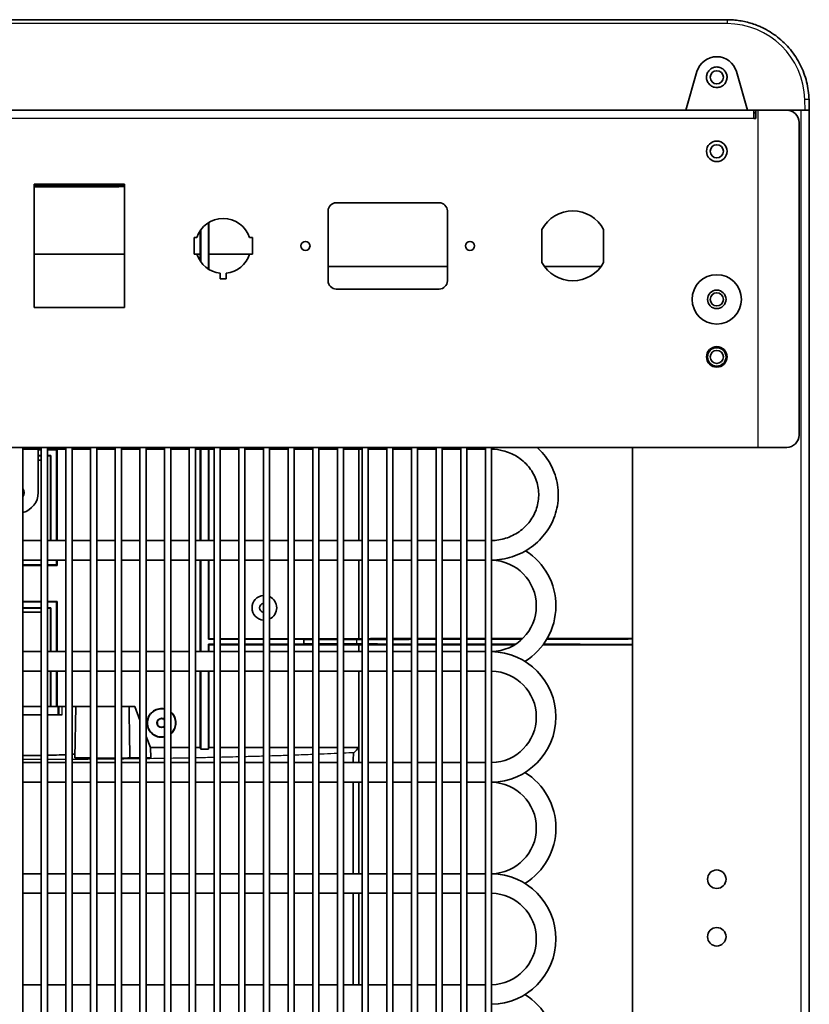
# Model space of a CAD drawing. Header units: millimetres. Extents: x 337 to 2741, y 389 to 1833.
# Tile 24 of 24: x 2545 to 2737, y 1594 to 1833. Entities that reach past the tile are written whole.
import ezdxf

# ---------------------------------------------------------------- set-up
doc = ezdxf.new("R2010")
doc.units = ezdxf.units.MM
doc.header["$LTSCALE"] = 5
doc.layers.add('0_CWD_4', color=7, linetype='Continuous', lineweight=25)
doc.layers.add('0_CWD_Line_035', color=7, linetype='Continuous', lineweight=35)

msp = doc.modelspace()

# ---------------------------------------------------------------- linework, layer by layer
at = {"layer": '0_CWD_4'}
for p, q in [((2716.82, 1832.25), (2371.82, 1832.25)), ((2716.82, 1833.21), (2716.82, 1832.25)), ((2735.81, 1811.21), (2735.76, 1813.77)), ((2724.32, 1811.21), (2724.32, 1729.21)), ((2734.82, 1363.21), (2734.82, 1811.21)), ((2723.32, 1809.21), (2365.32, 1809.21)), ((2626.78, 1681.41), (2626.78, 1682.51)), ((2555.2, 1664.21), (2555.2, 1666.21)), ((2575.82, 1662.21), (2575.91, 1662.21)), ((2582.82, 1662.21), (2582.74, 1662.21))]:
    msp.add_line(p, q, dxfattribs=at)
for centre, major_axis, ratio, start_param, end_param in [((2716.81, 1813.32), (18.94, 0), 0.999391, 0.024218, 1.570465), ((2735.75, 1813.74), (1, 0.026), 0.034888, 0, 1.563911)]:
    msp.add_ellipse(centre, major_axis=major_axis, ratio=ratio, start_param=start_param, end_param=end_param, dxfattribs=at)
for points in [[(2616.08, 1654.52), (2614.62, 1654.47), (2613.12, 1654.41), (2611.58, 1654.36)], [(2626.07, 1654.97), (2625.26, 1654.93), (2624.43, 1654.89), (2623.58, 1654.85)], [(2550.08, 1653.3), (2548.58, 1653.3), (2547.08, 1653.29), (2545.58, 1653.29)], [(2574.08, 1653.49), (2572.6, 1653.47), (2571.1, 1653.45), (2569.58, 1653.43)], [(2586.08, 1653.68), (2584.6, 1653.65), (2583.1, 1653.62), (2581.58, 1653.6)]]:
    msp.add_open_spline(points, degree=3, dxfattribs=at)
for points, knots in [([(2622.08, 1654.78), (2621.02, 1654.73), (2619.94, 1654.68), (2618.83, 1654.64), (2618.42, 1654.62), (2618, 1654.6), (2617.58, 1654.58)], [0.03225535, 0.03225535, 0.03225535, 0.03225535, 0.05724992, 0.05724992, 0.05724992, 0.06653906, 0.06653906, 0.06653906, 0.06653906]), ([(2556.08, 1653.32), (2556.08, 1653.32), (2556.08, 1653.32), (2556.08, 1653.32), (2554.58, 1653.32), (2553.08, 1653.31), (2551.58, 1653.3)], [0.43671089, 0.43671089, 0.43671089, 0.43671089, 0.43675131, 0.43675131, 0.43675131, 0.46089878, 0.46089878, 0.46089878, 0.46089878]), ([(2562.08, 1653.36), (2562.04, 1653.36), (2562, 1653.36), (2561.96, 1653.36), (2560.5, 1653.35), (2559.04, 1653.34), (2557.58, 1653.33)], [0.40444607, 0.40444607, 0.40444607, 0.40444607, 0.40512619, 0.40512619, 0.40512619, 0.42865497, 0.42865497, 0.42865497, 0.42865497]), ([(2568.08, 1653.42), (2567.98, 1653.41), (2567.88, 1653.41), (2567.78, 1653.41), (2566.39, 1653.4), (2564.99, 1653.39), (2563.58, 1653.37)], [0.37183523, 0.37183523, 0.37183523, 0.37183523, 0.37350108, 0.37350108, 0.37350108, 0.39634042, 0.39634042, 0.39634042, 0.39634042]), ([(2580.08, 1653.57), (2579.76, 1653.57), (2579.43, 1653.56), (2579.1, 1653.56), (2577.93, 1653.54), (2576.76, 1653.52), (2575.58, 1653.51)], [0.30462583, 0.30462583, 0.30462583, 0.30462583, 0.31025084, 0.31025084, 0.31025084, 0.33015928, 0.33015928, 0.33015928, 0.33015928]), ([(2592.08, 1653.8), (2591.39, 1653.79), (2590.69, 1653.77), (2589.99, 1653.76), (2589.19, 1653.74), (2588.39, 1653.72), (2587.58, 1653.71)], [0.23454224, 0.23454224, 0.23454224, 0.23454224, 0.24700061, 0.24700061, 0.24700061, 0.2611719, 0.2611719, 0.2611719, 0.2611719]), ([(2598.08, 1653.95), (2597.16, 1653.92), (2596.22, 1653.9), (2595.27, 1653.88), (2594.71, 1653.86), (2594.15, 1653.85), (2593.58, 1653.84)], [0.19814213, 0.19814213, 0.19814213, 0.19814213, 0.2153755, 0.2153755, 0.2153755, 0.22555667, 0.22555667, 0.22555667, 0.22555667]), ([(2604.08, 1654.11), (2602.87, 1654.08), (2601.64, 1654.04), (2600.39, 1654.01), (2600.12, 1654), (2599.85, 1653.99), (2599.58, 1653.99)], [0.1601255, 0.1601255, 0.1601255, 0.1601255, 0.18375038, 0.18375038, 0.18375038, 0.18881575, 0.18881575, 0.18881575, 0.18881575]), ([(2610.08, 1654.31), (2610.06, 1654.3), (2610.04, 1654.3), (2610.02, 1654.3), (2608.57, 1654.25), (2607.09, 1654.21), (2605.58, 1654.16)], [0.12003556, 0.12003556, 0.12003556, 0.12003556, 0.12050015, 0.12050015, 0.12050015, 0.15030761, 0.15030761, 0.15030761, 0.15030761])]:
    msp.add_open_spline(points, degree=3, knots=knots, dxfattribs=at)
at = {"layer": '0_CWD_Line_035'}
for p, q in [((2371.82, 1833.21), (2716.82, 1833.21)), ((2706.82, 1811.21), (2709.51, 1820.59)), ((2719.13, 1820.59), (2721.82, 1811.21)), ((2736.75, 1813.77), (2736.82, 1811.21)), ((2706.82, 1811.21), (2381.82, 1811.21)), ((2706.82, 1811.21), (2721.82, 1811.21)), ((2735.81, 1811.21), (2721.82, 1811.21)), ((2723.32, 1811.21), (2723.32, 1809.21)), ((2723.32, 1810.57), (2723.82, 1810.57)), ((2723.82, 1809.21), (2723.82, 1811.21)), ((2736.82, 1811.21), (2735.81, 1811.21)), ((2736.82, 1811.21), (2736.82, 1363.21)), ((2723.32, 1809.21), (2723.82, 1809.21)), ((2734.32, 1808.21), (2734.32, 1732.21)), ((2548.32, 1763.21), (2548.32, 1793.21)), ((2548.32, 1793.21), (2570.32, 1793.21)), ((2548.32, 1792.79), (2570.32, 1792.79)), ((2570.32, 1793.21), (2570.32, 1763.21)), ((2621.82, 1788.71), (2646.82, 1788.71)), ((2619.82, 1769.71), (2619.82, 1786.71)), ((2648.82, 1786.71), (2648.82, 1769.71)), ((2590.71, 1772.57), (2590.71, 1783.86)), ((2590.86, 1776.21), (2590.86, 1783.95)), ((2588.74, 1781.92), (2588.74, 1776.21)), ((2588.9, 1782.15), (2588.9, 1774.27)), ((2671.82, 1774.21), (2671.82, 1782.21)), ((2686.82, 1782.21), (2686.82, 1774.21)), ((2587.93, 1780.21), (2587.22, 1780.21)), ((2587.22, 1780.21), (2587.22, 1776.21)), ((2601.42, 1780.21), (2600.72, 1780.21)), ((2601.42, 1776.21), (2601.42, 1780.21)), ((2570.32, 1776.21), (2548.32, 1776.21)), ((2587.22, 1776.21), (2587.93, 1776.21)), ((2588.75, 1776.21), (2587.93, 1776.21)), ((2588.75, 1776.21), (2588.75, 1774.49)), ((2590.85, 1772.48), (2590.85, 1776.21)), ((2600.72, 1776.21), (2590.85, 1776.21)), ((2600.72, 1776.21), (2601.42, 1776.21)), ((2648.82, 1773.21), (2619.82, 1773.21)), ((2686.19, 1773.21), (2672.45, 1773.21)), ((2593.57, 1771.56), (2593.57, 1770.21)), ((2593.57, 1770.21), (2595.07, 1770.21)), ((2595.07, 1770.21), (2595.07, 1771.56)), ((2646.82, 1767.71), (2621.82, 1767.71)), ((2570.32, 1763.21), (2548.32, 1763.21)), ((2724.32, 1729.21), (2364.32, 1729.21)), ((2545.58, 1729.21), (2545.58, 1414.91)), ((2550.08, 1728.79), (2545.58, 1728.79)), ((2549.32, 1718.21), (2549.32, 1728.79)), ((2550.08, 1729.21), (2550.08, 1414.91)), ((2551.58, 1729.21), (2551.58, 1414.91)), ((2556.08, 1728.79), (2551.58, 1728.79)), ((2553.93, 1728.73), (2553.82, 1728.62)), ((2553.93, 1706.55), (2553.93, 1728.73)), ((2556.08, 1729.21), (2556.08, 1414.91)), ((2557.58, 1729.21), (2557.58, 1414.91)), ((2562.08, 1728.79), (2557.58, 1728.79)), ((2562.08, 1729.21), (2562.08, 1414.91)), ((2563.58, 1729.21), (2563.58, 1414.91)), ((2568.08, 1728.79), (2563.58, 1728.79)), ((2568.08, 1729.21), (2568.08, 1414.91)), ((2569.58, 1729.21), (2569.58, 1414.91)), ((2574.08, 1728.79), (2569.58, 1728.79)), ((2574.08, 1729.21), (2574.08, 1414.91)), ((2575.58, 1729.21), (2575.58, 1414.91)), ((2580.08, 1728.79), (2575.58, 1728.79)), ((2580.08, 1729.21), (2580.08, 1414.91)), ((2581.58, 1729.21), (2581.58, 1414.91)), ((2586.08, 1728.79), (2581.58, 1728.79)), ((2586.08, 1729.21), (2586.08, 1414.91)), ((2587.58, 1729.21), (2587.58, 1414.91)), ((2592.08, 1728.79), (2587.58, 1728.79)), ((2588.75, 1728.79), (2588.75, 1706.55)), ((2588.9, 1728.79), (2588.9, 1706.55)), ((2590.71, 1706.55), (2590.71, 1728.79)), ((2590.85, 1706.55), (2590.85, 1728.79)), ((2592.08, 1729.21), (2592.08, 1414.91)), ((2593.58, 1729.21), (2593.58, 1414.91)), ((2598.08, 1728.79), (2593.58, 1728.79)), ((2598.08, 1729.21), (2598.08, 1414.91)), ((2599.58, 1729.21), (2599.58, 1414.91)), ((2604.08, 1728.79), (2599.58, 1728.79)), ((2604.08, 1729.21), (2604.08, 1414.91)), ((2605.58, 1729.21), (2605.58, 1414.91)), ((2610.08, 1728.79), (2605.58, 1728.79)), ((2610.08, 1729.21), (2610.08, 1414.91)), ((2611.58, 1729.21), (2611.58, 1414.91)), ((2616.08, 1728.79), (2611.58, 1728.79)), ((2616.08, 1729.21), (2616.08, 1414.91)), ((2617.58, 1729.21), (2617.58, 1414.91)), ((2622.08, 1728.79), (2617.58, 1728.79)), ((2622.08, 1729.21), (2622.08, 1414.91)), ((2623.58, 1729.21), (2623.58, 1414.91)), ((2628.08, 1728.79), (2623.58, 1728.79)), ((2627.3, 1728.79), (2627.3, 1706.55)), ((2627.32, 1706.55), (2627.32, 1728.79)), ((2628.08, 1729.21), (2628.08, 1414.91)), ((2629.58, 1729.21), (2629.58, 1414.91)), ((2634.08, 1728.79), (2629.58, 1728.79)), ((2634.08, 1729.21), (2634.08, 1414.91)), ((2635.58, 1729.21), (2635.58, 1414.91)), ((2640.08, 1728.79), (2635.58, 1728.79)), ((2640.08, 1729.21), (2640.08, 1414.91)), ((2641.58, 1729.21), (2641.58, 1414.91)), ((2646.08, 1728.79), (2641.58, 1728.79)), ((2646.08, 1729.21), (2646.08, 1414.91)), ((2647.58, 1729.21), (2647.58, 1414.91)), ((2652.08, 1728.79), (2647.58, 1728.79)), ((2652.08, 1729.21), (2652.08, 1414.91)), ((2653.58, 1729.21), (2653.58, 1414.91)), ((2658.08, 1728.79), (2653.58, 1728.79)), ((2658.08, 1729.21), (2658.08, 1414.91)), ((2659.58, 1729.21), (2659.58, 1414.91)), ((2693.82, 1363.21), (2693.82, 1729.21)), ((2731.32, 1729.21), (2724.32, 1729.21)), ((2549.32, 1728.62), (2550.08, 1728.62)), ((2549.32, 1727.21), (2550.08, 1727.21)), ((2549.32, 1727.12), (2550.08, 1727.12)), ((2551.58, 1728.62), (2553.82, 1728.62)), ((2551.58, 1727.21), (2552.41, 1727.21)), ((2551.58, 1727.12), (2552.32, 1727.12)), ((2552.41, 1727.21), (2552.32, 1727.12)), ((2552.32, 1706.55), (2552.32, 1727.12)), ((2552.41, 1727.21), (2552.41, 1706.55)), ((2553.82, 1728.62), (2553.82, 1706.55)), ((2550.08, 1726.12), (2549.32, 1726.12)), ((2550.08, 1706.55), (2545.58, 1706.55)), ((2556.08, 1706.55), (2551.58, 1706.55)), ((2562.08, 1706.55), (2557.58, 1706.55)), ((2568.08, 1706.55), (2563.58, 1706.55)), ((2574.08, 1706.55), (2569.58, 1706.55)), ((2580.08, 1706.55), (2575.58, 1706.55)), ((2586.08, 1706.55), (2581.58, 1706.55)), ((2592.08, 1706.55), (2587.58, 1706.55)), ((2598.08, 1706.55), (2593.58, 1706.55)), ((2604.08, 1706.55), (2599.58, 1706.55)), ((2610.08, 1706.55), (2605.58, 1706.55)), ((2616.08, 1706.55), (2611.58, 1706.55)), ((2622.08, 1706.55), (2617.58, 1706.55)), ((2628.08, 1706.55), (2623.58, 1706.55)), ((2634.08, 1706.55), (2629.58, 1706.55)), ((2640.08, 1706.55), (2635.58, 1706.55)), ((2646.08, 1706.55), (2641.58, 1706.55)), ((2652.08, 1706.55), (2647.58, 1706.55)), ((2658.08, 1706.55), (2653.58, 1706.55)), ((2550.08, 1701.79), (2545.58, 1701.79)), ((2550.08, 1700.62), (2545.58, 1700.62)), ((2556.08, 1701.79), (2551.58, 1701.79)), ((2553.82, 1700.62), (2551.58, 1700.62)), ((2553.82, 1701.79), (2553.82, 1700.62)), ((2553.93, 1700.51), (2553.82, 1700.62)), ((2553.93, 1700.51), (2553.93, 1701.79)), ((2562.08, 1701.79), (2557.58, 1701.79)), ((2568.08, 1701.79), (2563.58, 1701.79)), ((2574.08, 1701.79), (2569.58, 1701.79)), ((2580.08, 1701.79), (2575.58, 1701.79)), ((2586.08, 1701.79), (2581.58, 1701.79)), ((2592.08, 1701.79), (2587.58, 1701.79)), ((2588.75, 1701.79), (2588.75, 1679.55)), ((2588.9, 1701.79), (2588.9, 1679.55)), ((2590.71, 1682.55), (2590.71, 1701.79)), ((2590.85, 1682.69), (2590.85, 1701.79)), ((2598.08, 1701.79), (2593.58, 1701.79)), ((2604.08, 1701.79), (2599.58, 1701.79)), ((2610.08, 1701.79), (2605.58, 1701.79)), ((2616.08, 1701.79), (2611.58, 1701.79)), ((2622.08, 1701.79), (2617.58, 1701.79)), ((2628.08, 1701.79), (2623.58, 1701.79)), ((2627.3, 1701.79), (2627.3, 1682.7)), ((2627.32, 1682.7), (2627.32, 1701.79)), ((2634.08, 1701.79), (2629.58, 1701.79)), ((2640.08, 1701.79), (2635.58, 1701.79)), ((2646.08, 1701.79), (2641.58, 1701.79)), ((2652.08, 1701.79), (2647.58, 1701.79)), ((2658.08, 1701.79), (2653.58, 1701.79)), ((2545.58, 1691.62), (2550.08, 1691.62)), ((2551.58, 1691.62), (2553.82, 1691.62)), ((2553.93, 1691.73), (2553.82, 1691.62)), ((2553.82, 1691.62), (2553.82, 1679.55)), ((2553.93, 1679.55), (2553.93, 1691.73)), ((2545.58, 1690.21), (2550.08, 1690.21)), ((2545.58, 1690.12), (2550.08, 1690.12)), ((2550.08, 1689.12), (2545.58, 1689.12)), ((2551.58, 1690.21), (2552.41, 1690.21)), ((2551.58, 1690.12), (2552.32, 1690.12)), ((2552.41, 1690.21), (2552.32, 1690.12)), ((2552.32, 1679.55), (2552.32, 1690.12)), ((2552.41, 1690.21), (2552.41, 1679.55)), ((2590.85, 1682.69), (2590.71, 1682.55)), ((2590.71, 1679.55), (2590.71, 1681.38)), ((2590.85, 1681.24), (2590.71, 1681.38)), ((2590.85, 1679.55), (2590.85, 1681.24)), ((2613.89, 1682.6), (2613.89, 1682.49)), ((2613.89, 1681.44), (2613.89, 1682.49)), ((2613.89, 1681.44), (2613.89, 1681.33)), ((2627.3, 1681.23), (2627.3, 1679.55)), ((2627.32, 1679.55), (2627.32, 1681.22)), ((2550.08, 1679.55), (2545.58, 1679.55)), ((2556.08, 1679.55), (2551.58, 1679.55)), ((2562.08, 1679.55), (2557.58, 1679.55)), ((2568.08, 1679.55), (2563.58, 1679.55)), ((2574.08, 1679.55), (2569.58, 1679.55)), ((2580.08, 1679.55), (2575.58, 1679.55)), ((2586.08, 1679.55), (2581.58, 1679.55)), ((2592.08, 1679.55), (2587.58, 1679.55)), ((2598.08, 1679.55), (2593.58, 1679.55)), ((2604.08, 1679.55), (2599.58, 1679.55)), ((2610.08, 1679.55), (2605.58, 1679.55)), ((2616.08, 1679.55), (2611.58, 1679.55)), ((2622.08, 1679.55), (2617.58, 1679.55)), ((2628.08, 1679.55), (2623.58, 1679.55)), ((2634.08, 1679.55), (2629.58, 1679.55)), ((2640.08, 1679.55), (2635.58, 1679.55)), ((2646.08, 1679.55), (2641.58, 1679.55)), ((2652.08, 1679.55), (2647.58, 1679.55)), ((2658.08, 1679.55), (2653.58, 1679.55)), ((2550.08, 1674.79), (2545.58, 1674.79)), ((2556.08, 1674.79), (2551.58, 1674.79)), ((2552.32, 1666.21), (2552.32, 1674.79)), ((2552.41, 1674.79), (2552.41, 1666.21)), ((2553.82, 1674.79), (2553.82, 1666.21)), ((2553.93, 1666.21), (2553.93, 1674.79)), ((2562.08, 1674.79), (2557.58, 1674.79)), ((2568.08, 1674.79), (2563.58, 1674.79)), ((2574.08, 1674.79), (2569.58, 1674.79)), ((2580.08, 1674.79), (2575.58, 1674.79)), ((2586.08, 1674.79), (2581.58, 1674.79)), ((2592.08, 1674.79), (2587.58, 1674.79)), ((2588.75, 1674.79), (2588.75, 1656.21)), ((2588.9, 1674.79), (2588.9, 1655.8)), ((2590.71, 1655.81), (2590.71, 1674.79)), ((2590.85, 1656.21), (2590.85, 1674.79)), ((2598.08, 1674.79), (2593.58, 1674.79)), ((2604.08, 1674.79), (2599.58, 1674.79)), ((2610.08, 1674.79), (2605.58, 1674.79)), ((2616.08, 1674.79), (2611.58, 1674.79)), ((2622.08, 1674.79), (2617.58, 1674.79)), ((2628.08, 1674.79), (2623.58, 1674.79)), ((2627.3, 1674.79), (2627.3, 1656.21)), ((2627.32, 1652.55), (2627.32, 1674.79)), ((2634.08, 1674.79), (2629.58, 1674.79)), ((2640.08, 1674.79), (2635.58, 1674.79)), ((2646.08, 1674.79), (2641.58, 1674.79)), ((2652.08, 1674.79), (2647.58, 1674.79)), ((2658.08, 1674.79), (2653.58, 1674.79)), ((2550.08, 1666.21), (2545.58, 1666.21)), ((2545.58, 1664.21), (2550.08, 1664.21)), ((2554.2, 1666.21), (2551.58, 1666.21)), ((2551.58, 1664.21), (2555.2, 1664.21)), ((2554.2, 1666.21), (2554.32, 1666.21)), ((2554.2, 1666.21), (2554.2, 1664.21)), ((2554.32, 1664.21), (2554.32, 1666.21)), ((2554.32, 1666.21), (2555.2, 1666.21)), ((2555.2, 1666.21), (2556.08, 1666.21)), ((2557.58, 1666.21), (2558.46, 1666.21)), ((2558.46, 1666.21), (2558.24, 1653.71)), ((2558.46, 1666.21), (2562.08, 1666.21)), ((2563.58, 1666.21), (2568.08, 1666.21)), ((2569.58, 1666.21), (2571.43, 1666.21)), ((2571.43, 1666.21), (2572.8, 1666.21)), ((2574.08, 1662.86), (2572.8, 1666.21)), ((2576.64, 1656.21), (2575.58, 1658.95)), ((2576.64, 1656.21), (2576.68, 1653.75)), ((2550.08, 1652.55), (2545.58, 1652.55)), ((2556.08, 1652.55), (2551.58, 1652.55)), ((2562.08, 1652.55), (2557.58, 1652.55)), ((2568.08, 1652.55), (2563.58, 1652.55)), ((2574.08, 1652.55), (2569.58, 1652.55)), ((2580.08, 1652.55), (2575.58, 1652.55)), ((2586.08, 1652.55), (2581.58, 1652.55)), ((2592.08, 1652.55), (2587.58, 1652.55)), ((2598.08, 1652.55), (2593.58, 1652.55)), ((2604.08, 1652.55), (2599.58, 1652.55)), ((2610.08, 1652.55), (2605.58, 1652.55)), ((2616.08, 1652.55), (2611.58, 1652.55)), ((2622.08, 1652.55), (2617.58, 1652.55)), ((2628.08, 1652.55), (2623.58, 1652.55)), ((2634.08, 1652.55), (2629.58, 1652.55)), ((2640.08, 1652.55), (2635.58, 1652.55)), ((2646.08, 1652.55), (2641.58, 1652.55)), ((2652.08, 1652.55), (2647.58, 1652.55)), ((2658.08, 1652.55), (2653.58, 1652.55)), ((2550.08, 1647.79), (2545.58, 1647.79)), ((2556.08, 1647.79), (2551.58, 1647.79)), ((2562.08, 1647.79), (2557.58, 1647.79)), ((2568.08, 1647.79), (2563.58, 1647.79)), ((2574.08, 1647.79), (2569.58, 1647.79)), ((2580.08, 1647.79), (2575.58, 1647.79)), ((2586.08, 1647.79), (2581.58, 1647.79)), ((2592.08, 1647.79), (2587.58, 1647.79)), ((2598.08, 1647.79), (2593.58, 1647.79)), ((2604.08, 1647.79), (2599.58, 1647.79)), ((2610.08, 1647.79), (2605.58, 1647.79)), ((2616.08, 1647.79), (2611.58, 1647.79)), ((2622.08, 1647.79), (2617.58, 1647.79)), ((2628.08, 1647.79), (2623.58, 1647.79)), ((2625.9, 1647.79), (2625.9, 1625.55)), ((2627.32, 1625.55), (2627.32, 1647.79)), ((2634.08, 1647.79), (2629.58, 1647.79)), ((2640.08, 1647.79), (2635.58, 1647.79)), ((2646.08, 1647.79), (2641.58, 1647.79)), ((2652.08, 1647.79), (2647.58, 1647.79)), ((2658.08, 1647.79), (2653.58, 1647.79)), ((2550.08, 1625.55), (2545.58, 1625.55)), ((2556.08, 1625.55), (2551.58, 1625.55)), ((2562.08, 1625.55), (2557.58, 1625.55)), ((2568.08, 1625.55), (2563.58, 1625.55)), ((2574.08, 1625.55), (2569.58, 1625.55)), ((2580.08, 1625.55), (2575.58, 1625.55)), ((2586.08, 1625.55), (2581.58, 1625.55)), ((2592.08, 1625.55), (2587.58, 1625.55)), ((2598.08, 1625.55), (2593.58, 1625.55)), ((2604.08, 1625.55), (2599.58, 1625.55)), ((2610.08, 1625.55), (2605.58, 1625.55)), ((2616.08, 1625.55), (2611.58, 1625.55)), ((2622.08, 1625.55), (2617.58, 1625.55)), ((2628.08, 1625.55), (2623.58, 1625.55)), ((2634.08, 1625.55), (2629.58, 1625.55)), ((2640.08, 1625.55), (2635.58, 1625.55)), ((2646.08, 1625.55), (2641.58, 1625.55)), ((2652.08, 1625.55), (2647.58, 1625.55)), ((2658.08, 1625.55), (2653.58, 1625.55)), ((2550.08, 1620.79), (2545.58, 1620.79)), ((2556.08, 1620.79), (2551.58, 1620.79)), ((2562.08, 1620.79), (2557.58, 1620.79)), ((2568.08, 1620.79), (2563.58, 1620.79)), ((2574.08, 1620.79), (2569.58, 1620.79)), ((2580.08, 1620.79), (2575.58, 1620.79)), ((2586.08, 1620.79), (2581.58, 1620.79)), ((2592.08, 1620.79), (2587.58, 1620.79)), ((2598.08, 1620.79), (2593.58, 1620.79)), ((2604.08, 1620.79), (2599.58, 1620.79)), ((2610.08, 1620.79), (2605.58, 1620.79)), ((2616.08, 1620.79), (2611.58, 1620.79)), ((2622.08, 1620.79), (2617.58, 1620.79)), ((2628.08, 1620.79), (2623.58, 1620.79)), ((2625.9, 1620.79), (2625.9, 1598.55)), ((2627.32, 1598.55), (2627.32, 1620.79)), ((2634.08, 1620.79), (2629.58, 1620.79)), ((2640.08, 1620.79), (2635.58, 1620.79)), ((2646.08, 1620.79), (2641.58, 1620.79)), ((2652.08, 1620.79), (2647.58, 1620.79)), ((2658.08, 1620.79), (2653.58, 1620.79)), ((2550.08, 1598.55), (2545.58, 1598.55)), ((2556.08, 1598.55), (2551.58, 1598.55)), ((2562.08, 1598.55), (2557.58, 1598.55)), ((2568.08, 1598.55), (2563.58, 1598.55)), ((2574.08, 1598.55), (2569.58, 1598.55)), ((2580.08, 1598.55), (2575.58, 1598.55)), ((2586.08, 1598.55), (2581.58, 1598.55)), ((2592.08, 1598.55), (2587.58, 1598.55)), ((2598.08, 1598.55), (2593.58, 1598.55)), ((2604.08, 1598.55), (2599.58, 1598.55)), ((2610.08, 1598.55), (2605.58, 1598.55)), ((2616.08, 1598.55), (2611.58, 1598.55)), ((2622.08, 1598.55), (2617.58, 1598.55)), ((2628.08, 1598.55), (2623.58, 1598.55)), ((2634.08, 1598.55), (2629.58, 1598.55)), ((2640.08, 1598.55), (2635.58, 1598.55)), ((2646.08, 1598.55), (2641.58, 1598.55)), ((2652.08, 1598.55), (2647.58, 1598.55)), ((2658.08, 1598.55), (2653.58, 1598.55))]:
    msp.add_line(p, q, dxfattribs=at)
for centre, radius in [((2714.32, 1819.21), 1.6), ((2714.32, 1801.21), 2.5), ((2714.32, 1801.21), 1.6), ((2614.32, 1778.21), 1.1), ((2654.32, 1778.21), 1.1), ((2714.32, 1765.21), 6), ((2714.32, 1765.21), 2.25), ((2714.32, 1765.21), 1.6), ((2714.32, 1751.21), 2.5), ((2714.32, 1751.21), 2.25), ((2714.32, 1751.21), 1.6), ((2714.32, 1624.21), 2.25), ((2714.32, 1610.21), 2.25)]:
    msp.add_circle(centre, radius, dxfattribs=at)
for centre, radius, start, end in [((2731.32, 1808.21), 3, 0, 89.5347), ((2621.82, 1786.71), 2, 90, 180), ((2646.82, 1786.71), 2, 0, 90), ((2679.32, 1778.21), 8.5, 28.0725, 151.9275), ((2594.32, 1778.21), 6.7, 17.368, 162.632), ((2594.32, 1778.21), 6.7, 197.368, 263.5728), ((2594.32, 1778.21), 6.7, 276.4272, 342.632), ((2679.32, 1778.21), 8.5, 208.0725, 331.9275), ((2621.82, 1769.71), 2, 180, 270), ((2646.82, 1769.71), 2, 270, 0), ((2731.32, 1732.21), 3, 270, 0), ((2544.32, 1718.21), 1.6, 322.1796, 37.8204), ((2544.32, 1718.21), 5, 284.6421, 0), ((2659.33, 1690.67), 15.88, 301.7746, 57.5933), ((2659.33, 1690.67), 11.12, 271.2882, 88.7118), ((2604.32, 1690.21), 3, 94.5139, 265.4861), ((2604.32, 1690.21), 3, 294.9167, 65.0833), ((2604.32, 1690.21), 1.15, 101.8473, 258.1527), ((2659.33, 1663.67), 15.88, 270.902, 89.098), ((2659.33, 1663.67), 11.12, 271.2882, 88.7118), ((2579.32, 1662.21), 1.12, 47.2062, 312.7938), ((2659.33, 1636.67), 15.88, 301.7746, 58.2254), ((2659.33, 1636.67), 11.12, 271.2882, 88.7118), ((2659.33, 1609.67), 15.88, 270.902, 89.098), ((2659.33, 1609.67), 11.12, 271.2882, 88.7118), ((2659.33, 1582.67), 15.88, 301.7746, 58.2254)]:
    msp.add_arc(centre, radius, start, end, dxfattribs=at)
for centre, major_axis, ratio, start_param, end_param in [((2714.32, 1819.21), (-5, 0), 1, 3.421212, 6.003566), ((2544.32, 1797.33), (-361.37, 0), 0.013091, 1.581865, 1.642806), ((2544.32, 1722.43), (360.88, 0), 0.017455, 1.554824, 1.556941), ((2544.32, 1722.43), (360.88, 0), 0.017455, 1.54416, 1.550666), ((2544.32, 1706.8), (-360.88, 0), 0.017455, 1.574299, 1.586769), ((2544.32, 1706.8), (-360.88, 0), 0.017455, 1.590926, 1.597433), ((2544.32, 1685.43), (360.88, 0), 0.017455, 1.554824, 1.567294), ((2544.32, 1685.43), (360.88, 0), 0.017455, 1.54416, 1.550666), ((2540.98, 29007.74), (18721.13, -19924.33), 0.998875, 5.531018, 5.531098), ((2540.98, -25643.82), (-18721.13, -19924.33), 0.998875, 3.89368, 3.89376), ((2540.98, 29007.74), (18721.13, -19924.33), 0.998875, 5.531153, 5.531318), ((2540.98, -25643.82), (-18721.13, -19924.33), 0.998875, 3.89346, 3.893625), ((2540.98, 29007.74), (18721.13, -19924.33), 0.998875, 5.531373, 5.531489), ((2540.98, -25643.82), (-18721.13, -19924.33), 0.998875, 3.893288, 3.893405), ((2544.32, 11984.66), (-9679.83, 29051.07), 0.111107, 1.89701, 1.897025), ((2544.32, 11865.74), (0, -10210.03), 0.999391, 0.004369, 0.004546), ((2544.32, 11733.15), (-9731.46, -30883.95), 0.09936, 1.26988, 1.269894), ((2544.32, 11782.93), (8677.89, 14048.64), 0.382078, 4.166456, 4.166577), ((2544.32, 11869.96), (0, -10216.26), 0.998782, 0.001364, 0.001741), ((2544.32, 11869.96), (0, -10216.26), 0.998782, 0.002675, 0.002917), ((2544.32, 11869.96), (0, -10216.26), 0.998782, 0.003064, 0.003171)]:
    msp.add_ellipse(centre, major_axis=major_axis, ratio=ratio, start_param=start_param, end_param=end_param, dxfattribs=at)
for points, knots in [([(2724.35, 1831.73), (2723.88, 1831.93), (2723.39, 1832.1), (2722.41, 1832.42), (2721.92, 1832.56), (2720.91, 1832.79), (2720.41, 1832.89), (2719.39, 1833.05), (2718.88, 1833.11), (2717.85, 1833.19), (2717.34, 1833.21), (2716.82, 1833.21)], [4.3246781, 4.3246781, 4.3246781, 4.3246781, 4.4021578, 4.4021578, 4.4796376, 4.4796376, 4.5571173, 4.5571173, 4.6345971, 4.6345971, 4.7120768, 4.7120768, 4.7120768, 4.7120768]), ([(2736.75, 1813.77), (2736.72, 1815.24), (2736.52, 1816.7), (2736.16, 1818.12), (2735.8, 1819.55), (2735.29, 1820.93), (2734.63, 1822.24), (2733.97, 1823.56), (2733.16, 1824.79), (2732.23, 1825.93), (2731.3, 1827.06), (2730.24, 1828.09), (2729.08, 1829), (2727.93, 1829.9), (2726.67, 1830.67), (2725.34, 1831.3), (2725.02, 1831.45), (2724.69, 1831.6), (2724.36, 1831.73)], [0.0000172, 0.0000172, 0.0000172, 0.0000172, 0.1428571, 0.1428571, 0.1428571, 0.2857143, 0.2857143, 0.2857143, 0.4285714, 0.4285714, 0.4285714, 0.5714286, 0.5714286, 0.5714286, 0.7142857, 0.7142857, 0.7142857, 0.749287, 0.749287, 0.749287, 0.749287]), ([(2714.59, 1821.7), (2714.41, 1821.72), (2714.23, 1821.72), (2713.87, 1821.68), (2713.7, 1821.64), (2713.26, 1821.49), (2712.98, 1821.35), (2712.46, 1820.92), (2712.25, 1820.65), (2711.96, 1820.08), (2711.87, 1819.78), (2711.8, 1819.17), (2711.83, 1818.86), (2712, 1818.24), (2712.15, 1817.94), (2712.56, 1817.41), (2712.81, 1817.21), (2713.2, 1816.98), (2713.36, 1816.9), (2713.7, 1816.79), (2713.88, 1816.75), (2714.06, 1816.73)], [-0.6972064, -0.6972064, -0.6972064, -0.6972064, -0.6435186, -0.6435186, -0.5896481, -0.5896481, -0.5063967, -0.5063967, -0.4243055, -0.4243055, -0.3486828, -0.3486828, -0.27306, -0.27306, -0.1909688, -0.1909688, -0.1077158, -0.1077158, -0.053846, -0.053846, -0.0001529, -0.0001529, -0.0001529, -0.0001529]), ([(2714.06, 1816.73), (2714.23, 1816.71), (2714.4, 1816.71), (2714.75, 1816.75), (2714.92, 1816.78), (2715.41, 1816.94), (2715.68, 1817.09), (2716.18, 1817.51), (2716.39, 1817.78), (2716.68, 1818.35), (2716.77, 1818.64), (2716.84, 1819.24), (2716.81, 1819.54), (2716.65, 1820.16), (2716.5, 1820.47), (2716.12, 1820.98), (2715.88, 1821.19), (2715.43, 1821.45), (2715.27, 1821.53), (2714.94, 1821.64), (2714.76, 1821.68), (2714.59, 1821.7)], [-0.8456371, -0.8456371, -0.8456371, -0.8456371, -0.7917458, -0.7917458, -0.7377674, -0.7377674, -0.6336769, -0.6336769, -0.5217322, -0.5217322, -0.4213805, -0.4213805, -0.3209073, -0.3209073, -0.2087854, -0.2087854, -0.1063096, -0.1063096, -0.0531827, -0.0531827, -0.0001407, -0.0001407, -0.0001407, -0.0001407]), ([(2659.58, 1701.79), (2661.26, 1701.81), (2662.94, 1702.09), (2666.21, 1703.14), (2667.79, 1703.94), (2670.62, 1705.98), (2671.85, 1707.22), (2673.86, 1710.01), (2674.63, 1711.56), (2675.62, 1714.8), (2675.84, 1716.5), (2675.73, 1719.87), (2675.39, 1721.54), (2674.19, 1724.71), (2673.33, 1726.2), (2671.75, 1728.12), (2671.21, 1728.69), (2670.64, 1729.21)], [1.586076, 1.586076, 1.586076, 1.586076, 1.894201, 1.894201, 2.217009, 2.217009, 2.538154, 2.538154, 2.857042, 2.857042, 3.17399, 3.17399, 3.490278, 3.490278, 3.80754, 3.80754, 3.952459, 3.952459, 3.952459, 3.952459]), ([(2659.58, 1706.55), (2660.74, 1706.57), (2661.89, 1706.76), (2664.16, 1707.47), (2665.27, 1708.02), (2667.27, 1709.41), (2668.15, 1710.26), (2669.59, 1712.19), (2670.15, 1713.27), (2670.89, 1715.54), (2671.06, 1716.74), (2671, 1719.13), (2670.77, 1720.32), (2669.91, 1722.58), (2669.29, 1723.64), (2667.73, 1725.51), (2666.79, 1726.32), (2664.7, 1727.62), (2663.55, 1728.11), (2661.44, 1728.64), (2660.51, 1728.77), (2659.58, 1728.79)], [1.591988, 1.591988, 1.591988, 1.591988, 1.885455, 1.885455, 2.200935, 2.200935, 2.518832, 2.518832, 2.840343, 2.840343, 3.165375, 3.165375, 3.491775, 3.491775, 3.816361, 3.816361, 4.137242, 4.137242, 4.454613, 4.454613, 4.691197, 4.691197, 4.691197, 4.691197]), ([(2611.58, 1682.69), (2612.29, 1682.69), (2612.99, 1682.69), (2614.49, 1682.69), (2615.29, 1682.69), (2616.08, 1682.69)], [169.7262836, 169.7262836, 169.7262836, 169.7262836, 169.9310312, 169.9310312, 170.1637806, 170.1637806, 170.1637806, 170.1637806]), ([(2616.08, 1681.23), (2615.29, 1681.23), (2614.49, 1681.23), (2612.99, 1681.23), (2612.29, 1681.23), (2611.58, 1681.23)], [-61.4051716, -61.4051716, -61.4051716, -61.4051716, -61.1724222, -61.1724222, -60.9676746, -60.9676746, -60.9676746, -60.9676746]), ([(2647.58, 1682.71), (2647.92, 1682.71), (2648.26, 1682.71), (2649.76, 1682.71), (2650.92, 1682.71), (2652.08, 1682.71)], [173.4698729, 173.4698729, 173.4698729, 173.4698729, 173.5696202, 173.5696202, 173.9140603, 173.9140603, 173.9140603, 173.9140603]), ([(2652.08, 1681.22), (2650.92, 1681.22), (2649.76, 1681.22), (2648.26, 1681.22), (2647.92, 1681.22), (2647.58, 1681.22)], [152.8063449, 152.8063449, 152.8063449, 152.8063449, 153.1507851, 153.1507851, 153.2505324, 153.2505324, 153.2505324, 153.2505324]), ([(2693.82, 1681.21), (2690.11, 1681.21), (2686.36, 1681.21), (2679.12, 1681.21), (2675.61, 1681.21), (2672.09, 1681.21)], [148.595118, 148.595118, 148.595118, 148.595118, 149.747647, 149.747647, 150.811353, 150.811353, 150.811353, 150.811353]), ([(2693.82, 1681.31), (2688.22, 1681.32), (2682.55, 1681.32), (2675.28, 1681.33), (2673.73, 1681.33), (2672.18, 1681.34)], [104.796258, 104.796258, 104.796258, 104.796258, 106.489136, 106.489136, 106.946057, 106.946057, 106.946057, 106.946057]), ([(2673.01, 1682.59), (2674.28, 1682.59), (2675.56, 1682.59), (2682.55, 1682.6), (2688.22, 1682.61), (2693.82, 1682.62)], [120.311209, 120.311209, 120.311209, 120.311209, 120.687197, 120.687197, 122.380075, 122.380075, 122.380075, 122.380075]), ([(2673.08, 1682.71), (2676.27, 1682.72), (2679.44, 1682.72), (2686.36, 1682.72), (2690.11, 1682.72), (2693.82, 1682.72)], [176.008528, 176.008528, 176.008528, 176.008528, 176.972758, 176.972758, 178.125287, 178.125287, 178.125287, 178.125287]), ([(2580.08, 1665.63), (2579.84, 1665.68), (2579.59, 1665.71), (2578.97, 1665.71), (2578.51, 1665.66), (2577.58, 1665.28), (2577.19, 1665.03), (2576.59, 1664.43), (2576.31, 1664.07), (2576.01, 1663.37), (2575.94, 1663.15), (2575.85, 1662.69), (2575.82, 1662.45), (2575.82, 1662.21)], [0.716322, 0.716322, 0.716322, 0.716322, 0.8560394, 0.8560394, 1.0529552, 1.0529552, 1.2183905, 1.2183905, 1.35598, 1.35598, 1.4186046, 1.4186046, 1.4809904, 1.4809904, 1.4809904, 1.4809904]), ([(2575.91, 1662.21), (2575.91, 1662.56), (2575.96, 1663.02), (2576.37, 1663.99), (2576.63, 1664.35), (2577.23, 1664.95), (2577.6, 1665.2), (2578.51, 1665.58), (2578.96, 1665.63), (2579.57, 1665.63), (2579.83, 1665.6), (2580.08, 1665.54)], [-1.6677079, -1.6677079, -1.6677079, -1.6677079, -1.4776821, -1.4776821, -1.3108498, -1.3108498, -1.1201478, -1.1201478, -0.8948661, -0.8948661, -0.7277064, -0.7277064, -0.7277064, -0.7277064]), ([(2582.82, 1662.21), (2582.82, 1662.72), (2582.71, 1663.17), (2582.35, 1664.05), (2582.06, 1664.42), (2581.74, 1664.75), (2581.66, 1664.82), (2581.58, 1664.88)], [0.000001, 0.000001, 0.000001, 0.000001, 0.1508096, 0.1508096, 0.3490788, 0.3490788, 0.4048769, 0.4048769, 0.4048769, 0.4048769]), ([(2581.58, 1664.78), (2581.63, 1664.73), (2581.68, 1664.69), (2581.93, 1664.44), (2582.24, 1664.09), (2582.56, 1663.34), (2582.63, 1663.12), (2582.72, 1662.67), (2582.74, 1662.44), (2582.74, 1662.21)], [-0.3612175, -0.3612175, -0.3612175, -0.3612175, -0.3186983, -0.3186983, -0.1386185, -0.1386185, -0.0688971, -0.0688971, -0.0000017, -0.0000017, -0.0000017, -0.0000017]), ([(2575.82, 1662.21), (2575.82, 1661.98), (2575.84, 1661.75), (2575.94, 1661.29), (2576.01, 1661.06), (2576.28, 1660.43), (2576.53, 1660.05), (2577.11, 1659.47), (2577.49, 1659.18), (2578.45, 1658.79), (2578.91, 1658.71), (2579.56, 1658.71), (2579.82, 1658.74), (2580.08, 1658.8)], [0.000001, 0.000001, 0.000001, 0.000001, 0.0703728, 0.0703728, 0.1406022, 0.1406022, 0.2754337, 0.2754337, 0.3836027, 0.3836027, 0.4793216, 0.4793216, 0.5344258, 0.5344258, 0.5344258, 0.5344258]), ([(2580.08, 1658.88), (2579.83, 1658.82), (2579.58, 1658.8), (2578.94, 1658.79), (2578.49, 1658.86), (2577.55, 1659.25), (2577.18, 1659.53), (2576.58, 1660.12), (2576.34, 1660.49), (2576.09, 1661.08), (2576.02, 1661.3), (2575.93, 1661.76), (2575.91, 1661.98), (2575.91, 1662.21)], [-0.4782603, -0.4782603, -0.4782603, -0.4782603, -0.4303824, -0.4303824, -0.3497371, -0.3497371, -0.2595098, -0.2595098, -0.1381991, -0.1381991, -0.0691956, -0.0691956, -0.0000017, -0.0000017, -0.0000017, -0.0000017]), ([(2580.08, 1662.92), (2580.08, 1662.93), (2580.07, 1662.94), (2579.97, 1663.04), (2579.85, 1663.12), (2579.59, 1663.23), (2579.45, 1663.25), (2579.19, 1663.25), (2579.05, 1663.23), (2578.79, 1663.12), (2578.68, 1663.04), (2578.49, 1662.86), (2578.41, 1662.74), (2578.31, 1662.48), (2578.28, 1662.34), (2578.28, 1662.08), (2578.31, 1661.94), (2578.41, 1661.69), (2578.49, 1661.57), (2578.68, 1661.39), (2578.79, 1661.3), (2579.05, 1661.2), (2579.19, 1661.17), (2579.45, 1661.17), (2579.59, 1661.2), (2579.85, 1661.3), (2579.97, 1661.38), (2580.07, 1661.49), (2580.08, 1661.49), (2580.08, 1661.5)], [0.0747633, 0.0747633, 0.0747633, 0.0747633, 0.0785247, 0.0785247, 0.1179704, 0.1179704, 0.1574161, 0.1574161, 0.1968163, 0.1968163, 0.2362165, 0.2362165, 0.2753898, 0.2753898, 0.3145632, 0.3145632, 0.3537365, 0.3537365, 0.3929098, 0.3929098, 0.43231, 0.43231, 0.4717102, 0.4717102, 0.5111559, 0.5111559, 0.5506016, 0.5506016, 0.5543631, 0.5543631, 0.5543631, 0.5543631]), ([(2581.58, 1659.54), (2581.66, 1659.61), (2581.73, 1659.67), (2582.14, 1660.08), (2582.39, 1660.48), (2582.64, 1661.07), (2582.7, 1661.29), (2582.8, 1661.75), (2582.82, 1661.98), (2582.82, 1662.21)], [0.6524549, 0.6524549, 0.6524549, 0.6524549, 0.677633, 0.677633, 0.8208864, 0.8208864, 0.9016606, 0.9016606, 0.9830141, 0.9830141, 0.9830141, 0.9830141]), ([(2582.74, 1662.21), (2582.74, 1661.72), (2582.64, 1661.27), (2582.32, 1660.52), (2582.08, 1660.13), (2581.69, 1659.75), (2581.64, 1659.7), (2581.58, 1659.65)], [-0.8587815, -0.8587815, -0.8587815, -0.8587815, -0.7298005, -0.7298005, -0.60369, -0.60369, -0.5864315, -0.5864315, -0.5864315, -0.5864315]), ([(2556.08, 1654.49), (2555.58, 1654.46), (2555.03, 1654.44), (2553.61, 1654.39), (2552.64, 1654.36), (2551.58, 1654.34)], [5.1424742, 5.1424742, 5.1424742, 5.1424742, 5.3931132, 5.3931132, 5.7436139, 5.7436139, 5.7436139, 5.7436139]), ([(2576.64, 1656.21), (2577.35, 1656.21), (2578.06, 1656.21), (2579.21, 1656.21), (2579.65, 1656.21), (2580.08, 1656.21)], [-68.6922508, -68.6922508, -68.6922508, -68.6922508, -68.4833649, -68.4833649, -68.3554153, -68.3554153, -68.3554153, -68.3554153]), ([(2611.58, 1656.21), (2612.29, 1656.21), (2613, 1656.21), (2614.5, 1656.21), (2615.29, 1656.21), (2616.08, 1656.21)], [78.4719758, 78.4719758, 78.4719758, 78.4719758, 78.6787117, 78.6787117, 78.9094771, 78.9094771, 78.9094771, 78.9094771]), ([(2626.07, 1654.97), (2626.05, 1654.95), (2626.02, 1654.86), (2625.98, 1654.43), (2625.96, 1654.19), (2625.93, 1653.56), (2625.92, 1653.25), (2625.91, 1652.76), (2625.91, 1652.65), (2625.91, 1652.55)], [-1.098029, -1.098029, -1.098029, -1.098029, -0.50479, -0.50479, -0.240341, -0.240341, -0.105266, -0.105266, -0.071476, -0.071476, -0.071476, -0.071476]), ([(2550.08, 1654.31), (2549.99, 1654.31), (2549.89, 1654.31), (2548.44, 1654.28), (2547, 1654.27), (2545.58, 1654.27)], [5.9027803, 5.9027803, 5.9027803, 5.9027803, 5.9322102, 5.9322102, 6.3465198, 6.3465198, 6.3465198, 6.3465198]), ([(2563.58, 1653.69), (2563.8, 1653.67), (2564.12, 1653.65), (2564.85, 1653.63), (2565.33, 1653.62), (2566.37, 1653.61), (2566.93, 1653.6), (2567.66, 1653.61), (2567.87, 1653.61), (2568.08, 1653.61)], [0.1639273, 0.1639273, 0.1639273, 0.1639273, 0.3178907, 0.3178907, 0.4767787, 0.4767787, 0.6356667, 0.6356667, 0.696931, 0.696931, 0.696931, 0.696931]), ([(2569.58, 1653.63), (2569.9, 1653.64), (2570.2, 1653.65), (2570.82, 1653.67), (2571.14, 1653.69), (2571.48, 1653.72), (2571.56, 1653.73), (2571.62, 1653.74)], [0.8482859, 0.8482859, 0.8482859, 0.8482859, 0.9534478, 0.9534478, 1.1123886, 1.1123886, 1.201159, 1.201159, 1.201159, 1.201159])]:
    msp.add_open_spline(points, degree=3, knots=knots, dxfattribs=at)
for points, degree in [([(2590.71, 1682.55), (2591.17, 1682.55), (2591.63, 1682.55), (2592.08, 1682.55)], 3), ([(2590.71, 1681.38), (2591.17, 1681.38), (2591.63, 1681.38), (2592.08, 1681.38)], 3), ([(2590.85, 1682.69), (2591.26, 1682.69), (2591.67, 1682.69), (2592.08, 1682.69)], 3), ([(2592.08, 1681.24), (2591.67, 1681.24), (2591.26, 1681.24), (2590.85, 1681.24)], 3), ([(2593.58, 1682.69), (2595.08, 1682.69), (2596.58, 1682.69), (2598.08, 1682.69)], 3), ([(2593.58, 1682.55), (2595.08, 1682.56), (2596.58, 1682.56), (2598.08, 1682.56)], 3), ([(2593.58, 1681.37), (2595.08, 1681.37), (2596.58, 1681.37), (2598.08, 1681.36)], 3), ([(2598.08, 1681.24), (2596.58, 1681.24), (2595.08, 1681.24), (2593.58, 1681.24)], 3), ([(2599.58, 1682.69), (2601.08, 1682.69), (2602.58, 1682.69), (2604.08, 1682.69)], 3), ([(2599.58, 1682.56), (2601.08, 1682.57), (2602.58, 1682.57), (2604.08, 1682.57)], 3), ([(2599.58, 1681.36), (2601.08, 1681.36), (2602.58, 1681.35), (2604.08, 1681.35)], 3), ([(2604.08, 1681.24), (2602.58, 1681.24), (2601.08, 1681.24), (2599.58, 1681.24)], 3), ([(2605.58, 1682.69), (2607.08, 1682.69), (2608.58, 1682.69), (2610.08, 1682.69)], 3), ([(2605.58, 1682.58), (2607.08, 1682.58), (2608.58, 1682.59), (2610.08, 1682.59)], 3), ([(2605.58, 1681.35), (2607.08, 1681.34), (2608.58, 1681.34), (2610.08, 1681.34)], 3), ([(2610.08, 1681.23), (2608.58, 1681.23), (2607.08, 1681.23), (2605.58, 1681.23)], 3), ([(2611.58, 1682.59), (2612.35, 1682.6), (2613.12, 1682.6), (2613.89, 1682.6)], 3), ([(2611.58, 1681.33), (2612.35, 1681.33), (2613.12, 1681.33), (2613.89, 1681.33)], 3), ([(2617.58, 1682.69), (2619.09, 1682.7), (2620.59, 1682.7), (2622.08, 1682.7)], 3), ([(2622.08, 1681.23), (2620.59, 1681.23), (2619.09, 1681.23), (2617.58, 1681.23)], 3), ([(2623.58, 1682.7), (2624.82, 1682.7), (2626.06, 1682.7), (2627.3, 1682.7)], 3), ([(2627.3, 1681.23), (2626.06, 1681.23), (2624.82, 1681.23), (2623.58, 1681.23)], 3), ([(2626.78, 1682.51), (2627.21, 1682.51), (2627.65, 1682.51), (2628.08, 1682.51)], 3), ([(2628.08, 1681.41), (2627.65, 1681.41), (2627.21, 1681.41), (2626.78, 1681.41)], 3), ([(2627.32, 1682.7), (2627.58, 1682.7), (2627.83, 1682.7), (2628.08, 1682.7)], 3), ([(2628.08, 1681.22), (2627.83, 1681.22), (2627.58, 1681.22), (2627.32, 1681.22)], 3), ([(2629.58, 1682.7), (2631.09, 1682.7), (2632.59, 1682.71), (2634.08, 1682.71)], 3), ([(2629.58, 1682.52), (2631.08, 1682.52), (2632.58, 1682.52), (2634.08, 1682.53)], 3), ([(2634.08, 1681.4), (2632.58, 1681.4), (2631.08, 1681.41), (2629.58, 1681.41)], 3), ([(2634.08, 1681.22), (2632.59, 1681.22), (2631.09, 1681.22), (2629.58, 1681.22)], 3), ([(2635.58, 1682.71), (2637.09, 1682.71), (2638.59, 1682.71), (2640.08, 1682.71)], 3), ([(2635.58, 1682.53), (2637.08, 1682.53), (2638.58, 1682.53), (2640.08, 1682.54)], 3), ([(2640.08, 1681.39), (2638.58, 1681.39), (2637.08, 1681.39), (2635.58, 1681.4)], 3), ([(2640.08, 1681.22), (2638.59, 1681.22), (2637.09, 1681.22), (2635.58, 1681.22)], 3), ([(2641.58, 1682.71), (2643.09, 1682.71), (2644.59, 1682.71), (2646.08, 1682.71)], 3), ([(2641.58, 1682.54), (2643.08, 1682.54), (2644.58, 1682.55), (2646.08, 1682.55)], 3), ([(2646.08, 1681.38), (2644.58, 1681.38), (2643.08, 1681.38), (2641.58, 1681.39)], 3), ([(2646.08, 1681.22), (2644.59, 1681.22), (2643.09, 1681.22), (2641.58, 1681.22)], 3), ([(2647.58, 1682.55), (2649.08, 1682.55), (2650.59, 1682.56), (2652.08, 1682.56)], 3), ([(2652.08, 1681.37), (2650.59, 1681.37), (2649.08, 1681.37), (2647.58, 1681.37)], 3), ([(2653.58, 1682.71), (2655.09, 1682.71), (2656.59, 1682.71), (2658.08, 1682.71)], 3), ([(2653.58, 1682.56), (2655.09, 1682.56), (2656.59, 1682.57), (2658.08, 1682.57)], 3), ([(2658.08, 1681.36), (2656.59, 1681.36), (2655.09, 1681.36), (2653.58, 1681.36)], 3), ([(2658.08, 1681.21), (2656.59, 1681.21), (2655.09, 1681.22), (2653.58, 1681.22)], 3), ([(2659.58, 1682.71), (2662.1, 1682.71), (2664.61, 1682.71), (2667.11, 1682.71)], 3), ([(2659.58, 1682.57), (2662.05, 1682.58), (2664.51, 1682.58), (2666.97, 1682.58)], 3), ([(2665.4, 1681.35), (2663.46, 1681.35), (2661.52, 1681.35), (2659.58, 1681.35)], 3), ([(2665.19, 1681.21), (2663.32, 1681.21), (2661.46, 1681.21), (2659.58, 1681.21)], 3), ([(2571.43, 1666.21), (2571.52, 1660.12), (2571.62, 1653.74)], 2), ([(2558.26, 1654.66), (2558.09, 1654.63), (2557.86, 1654.61), (2557.58, 1654.58)], 3), ([(2581.58, 1656.21), (2583.08, 1656.21), (2584.58, 1656.21), (2586.08, 1656.21)], 3), ([(2587.58, 1656.21), (2587.97, 1656.21), (2588.36, 1656.21), (2588.75, 1656.21)], 3), ([(2590.85, 1656.21), (2591.26, 1656.21), (2591.67, 1656.21), (2592.08, 1656.21)], 3), ([(2593.58, 1656.21), (2595.08, 1656.21), (2596.58, 1656.21), (2598.08, 1656.21)], 3), ([(2599.58, 1656.21), (2601.08, 1656.21), (2602.58, 1656.21), (2604.08, 1656.21)], 3), ([(2605.58, 1656.21), (2607.08, 1656.21), (2608.58, 1656.21), (2610.08, 1656.21)], 3), ([(2617.58, 1656.21), (2619.09, 1656.21), (2620.59, 1656.21), (2622.08, 1656.21)], 3), ([(2623.58, 1656.21), (2624.82, 1656.21), (2626.06, 1656.21), (2627.3, 1656.21)], 3)]:
    msp.add_open_spline(points, degree=degree, dxfattribs=at)

doc.saveas('drawing.dxf')
